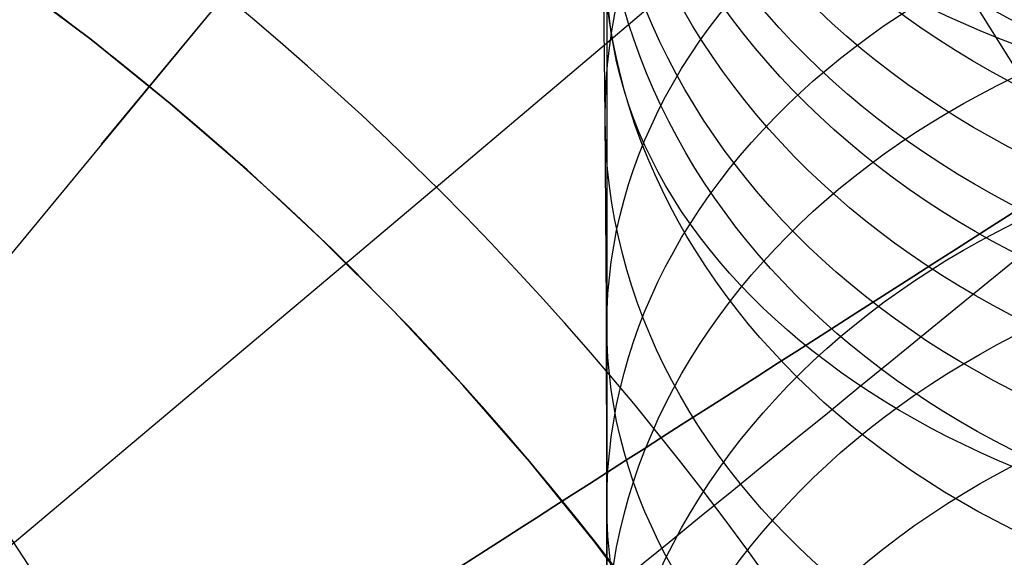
# Model space of a CAD drawing. Extents: x 35624 to 36541, y 4015 to 4839.
# Tile 112 of 150: x 36334 to 36350, y 4597 to 4606. Entities that reach past the tile are written whole.
import ezdxf

# ---------------------------------------------------------------- set-up
doc = ezdxf.new("R2010")
doc.units = 0
for name, color, linetype in [('FUSTO_INTERNO', 200, 'CONTINUOUS'), ('GAMBE', 96, 'CONTINUOUS'), ('IGES_LEVEL_1', 4, 'CONTINUOUS')]:
    doc.layers.add(name, color=color, linetype=linetype)

msp = doc.modelspace()

# ---------------------------------------------------------------- linework, layer by layer
at = {"layer": 'FUSTO_INTERNO'}
for p, q in [((36335.213, 4603.833, -154.656), (36346.661, 4617.724, -154.656)), ((36343.035, 4613.325, -154.656), (36332.398, 4600.416, -154.656)), ((36333.697, 4606.572, -193.153), (36335.041, 4605.562, -193.153)), ((36335.041, 4605.562, -168.153), (36333.697, 4606.572, -168.153)), ((36333.697, 4606.572, -180.653), (36335.041, 4605.562, -180.653)), ((36335.041, 4605.562, -193.153), (36336.348, 4604.506, -193.153)), ((36336.348, 4604.506, -168.153), (36335.041, 4605.562, -168.153)), ((36335.041, 4605.562, -180.653), (36336.348, 4604.506, -180.653)), ((36336.348, 4604.506, -193.153), (36337.618, 4603.405, -193.153)), ((36337.618, 4603.405, -168.153), (36336.348, 4604.506, -168.153)), ((36336.348, 4604.506, -180.653), (36337.618, 4603.405, -180.653)), ((36337.618, 4603.405, -193.153), (36338.848, 4602.26, -193.153)), ((36338.848, 4602.26, -168.153), (36337.618, 4603.405, -168.153)), ((36337.618, 4603.405, -180.653), (36338.848, 4602.26, -180.653)), ((36338.848, 4602.26, -193.153), (36340.038, 4601.073, -193.153)), ((36340.038, 4601.073, -168.153), (36338.848, 4602.26, -168.153)), ((36338.848, 4602.26, -180.653), (36340.038, 4601.073, -180.653)), ((36339.46, 4601.66, -193.153), (36339.46, 4601.66, -168.153)), ((36340.038, 4601.073, -193.153), (36341.186, 4599.845, -193.153)), ((36341.186, 4599.845, -168.153), (36340.038, 4601.073, -168.153)), ((36340.038, 4601.073, -180.653), (36341.186, 4599.845, -180.653)), ((36341.186, 4599.845, -193.153), (36342.29, 4598.578, -193.153)), ((36342.29, 4598.578, -168.153), (36341.186, 4599.845, -168.153)), ((36341.186, 4599.845, -180.653), (36342.29, 4598.578, -180.653)), ((36342.29, 4598.578, -193.153), (36343.349, 4597.273, -193.153)), ((36343.349, 4597.273, -168.153), (36342.29, 4598.578, -168.153)), ((36342.29, 4598.578, -180.653), (36343.349, 4597.273, -180.653)), ((36343.349, 4597.273, -193.153), (36344.363, 4595.932, -193.153)), ((36344.363, 4595.932, -168.153), (36343.349, 4597.273, -168.153)), ((36343.349, 4597.273, -180.653), (36344.363, 4595.932, -180.653))]:
    msp.add_line(p, q, dxfattribs=at)
for centre, radius, start, end in [((36305.383, 4567.64, -160.153), 50.095, 360, 90), ((36305.383, 4567.64, -185.153), 50.095, 360, 90), ((36305.383, 4567.446, -193.153), 48.29, 45.1154, 90), ((36305.577, 4567.64, -193.153), 63.015, 360, 45.08799), ((36305.577, 4567.64, -193.153), 48.015, 0, 45.1154)]:
    msp.add_arc(centre, radius, start, end, dxfattribs=at)
at = {"layer": 'GAMBE'}
for p, q in [((36343.539, 4604.281, 3.926), (36343.505, 4607.292, -0.205)), ((36343.56, 4601.143, 7.956), (36343.539, 4604.281, 3.926)), ((36343.568, 4597.891, 11.893), (36343.56, 4601.143, 7.956))]:
    msp.add_line(p, q, dxfattribs=at)
at = {"layer": 'GAMBE', "extrusion": (3.17359e-14, -0.429068, 0.903272)}
msp.add_circle((36357.568, 4163.478, -1999.044), 14.313, dxfattribs=at)
at = {"layer": 'GAMBE', "extrusion": (-2.64253e-15, -0.438397, 0.898781)}
msp.add_circle((36357.568, 4142.566, -2040.762), 14.295, dxfattribs=at)
at = {"layer": 'GAMBE', "extrusion": (5.16394e-14, -0.456891, 0.889523)}
msp.add_circle((36357.568, 4099.501, -2123.442), 14.261, dxfattribs=at)
at = {"layer": 'GAMBE', "extrusion": (-7.02044e-16, -0.475146, 0.879907)}
msp.add_circle((36357.568, 4054.845, -2205.011), 14.227, dxfattribs=at)
at = {"layer": 'GAMBE', "extrusion": (7.79588e-14, -0.493006, 0.870026)}
msp.add_circle((36357.568, 4009.023, -2284.753), 14.196, dxfattribs=at)
at = {"layer": 'GAMBE', "extrusion": (-6.18511e-14, -0.507407, 0.861707)}
msp.add_circle((36357.568, 3970.488, -2349.001), 14.171, dxfattribs=at)
at = {"layer": 'GAMBE', "extrusion": (3.70418e-14, -0.518806, 0.854892)}
msp.add_circle((36357.568, 3938.953, -2399.813), 14.151, dxfattribs=at)
at = {"layer": 'GAMBE', "extrusion": (1.39559e-14, -0.533266, 0.845947)}
msp.add_circle((36357.568, 3897.6, -2464.182), 14.127, dxfattribs=at)
at = {"layer": 'GAMBE', "extrusion": (7.75767e-15, 0.782982, 0.622044)}
msp.add_circle((-36357.568, -2744.525, 3711.086), 14, dxfattribs=at)
at = {"layer": 'GAMBE', "extrusion": (-7.86773e-14, -0.549198, 0.835693)}
msp.add_circle((36357.568, 3850.24, -2535.022), 14.102, dxfattribs=at)
at = {"layer": 'GAMBE', "extrusion": (1.64779e-15, -0.560922, 0.827869)}
msp.add_circle((36357.568, 3814.142, -2587.054), 14.084, dxfattribs=at)
at = {"layer": 'GAMBE', "extrusion": (4.99406e-14, -0.575391, 0.817878)}
msp.add_circle((36357.568, 3768.086, -2651.162), 14.063, dxfattribs=at)
at = {"layer": 'GAMBE', "extrusion": (-1.24703e-14, 0.730747, 0.682649)}
msp.add_circle((-36357.568, -3032.068, 3471.538), 14, dxfattribs=at)
at = {"layer": 'GAMBE', "extrusion": (6.28165e-14, -0.602147, 0.798385)}
msp.add_circle((36357.568, 3678.352, -2769.321), 14.029, dxfattribs=at)
at = {"layer": 'GAMBE', "extrusion": (-1.41704e-13, 0.673816, 0.738899)}
msp.add_circle((-36357.568, -3299.611, 3209.697), 14, dxfattribs=at)
at = {"layer": 'GAMBE', "extrusion": (-0.539451, 0.842017, -2.10034e-07)}
msp.add_circle((-33086.628, -380.014, -15733.647), 15.002, dxfattribs=at)
at = {"layer": 'GAMBE', "extrusion": (-1.68201e-13, -0.647059, 0.76244)}
msp.add_circle((36357.568, 3513.312, -2966.039), 14, dxfattribs=at)
at = {"layer": 'GAMBE', "extrusion": (-5.90524e-14, 0.612469, 0.790495)}
msp.add_circle((-36357.568, -3545.733, 2926.835), 14, dxfattribs=at)
at = {"layer": 'GAMBE', "extrusion": (-1.08606e-13, -0.583781, 0.811911)}
msp.add_circle((36357.568, 3739.722, -2666.212), 14, dxfattribs=at)
at = {"layer": 'GAMBE', "extrusion": (-1.48265e-13, 0.546983, 0.837144)}
msp.add_circle((-36357.568, -3769.046, 2624.225), 14, dxfattribs=at)
at = {"layer": 'GAMBE', "extrusion": (1.50294e-13, -0.516926, 0.85603)}
msp.add_circle((36357.568, 3940.82, -2350.075), 14, dxfattribs=at)
at = {"layer": 'GAMBE', "extrusion": (-1.98653e-14, 0.477994, 0.878363)}
msp.add_circle((-36357.568, -3967.238, 2304.805), 14, dxfattribs=at)
at = {"layer": 'GAMBE', "extrusion": (1, -3.06281e-06, 9.23987e-07)}
msp.add_arc((4677.059, 78.399, 36343.554), 103.332, 286.33919, 220.0859, dxfattribs=at)
at = {"layer": 'IGES_LEVEL_1'}
for p, q in [((36344.714, 4606.477, -112.243), (36342.845, 4604.889, -110.827)), ((36351.639, 4602.989, -313.43), (36349.504, 4606.399, -313.431)), ((36342.845, 4604.889, -110.827), (36340.922, 4603.262, -109.461)), ((36340.922, 4603.262, -109.461), (36338.953, 4601.6, -108.13)), ((36350.288, 4601.885, -314.583), (36349.785, 4601.475, -314.978)), ((36338.953, 4601.6, -108.13), (36330.781, 4594.727, -103)), ((36349.785, 4601.475, -314.978), (36349.278, 4601.061, -315.359)), ((36349.278, 4601.061, -315.359), (36348.768, 4600.644, -315.725)), ((36348.768, 4600.644, -315.725), (36348.253, 4600.224, -316.076)), ((36334.603, 4595.955, -319.731), (36331.658, 4600.436, -319.731)), ((36348.253, 4600.224, -316.076), (36347.735, 4599.802, -316.412)), ((36347.735, 4599.802, -316.412), (36347.214, 4599.376, -316.734)), ((36347.214, 4599.376, -316.734), (36346.69, 4598.948, -317.039)), ((36346.69, 4598.948, -317.039), (36346.162, 4598.518, -317.33)), ((36346.162, 4598.518, -317.33), (36345.632, 4598.085, -317.604)), ((36345.632, 4598.085, -317.604), (36345.099, 4597.651, -317.863)), ((36345.099, 4597.651, -317.863), (36344.563, 4597.214, -318.106)), ((36344.563, 4597.214, -318.106), (36344.026, 4596.775, -318.333))]:
    msp.add_line(p, q, dxfattribs=at)
msp.add_arc((36294.588, 4549.329, -319.731), 50, 0, 90, dxfattribs=at)
msp.add_arc((36294.588, 4549.329, -319.731), 50, 0, 90, dxfattribs=at)

doc.saveas('drawing.dxf')
